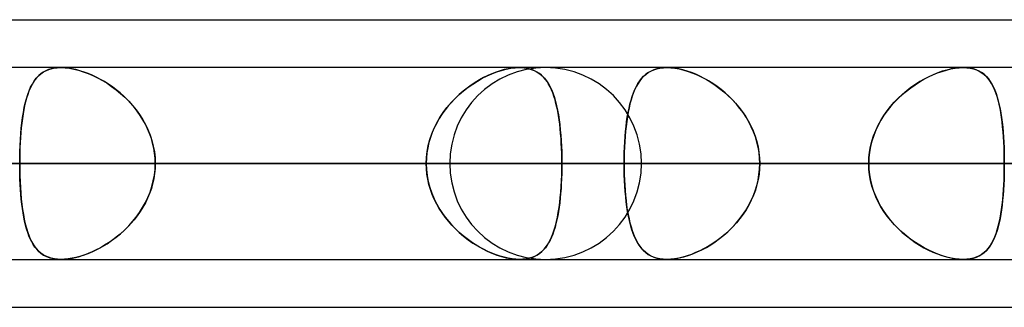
# Model space of a CAD drawing. Header units: millimetres. Extents: x -270 to 270, y -100 to 120.
# Tile 63 of 73: x 117 to 128, y 47 to 50. Entities that reach past the tile are written whole.
import ezdxf

# ---------------------------------------------------------------- set-up
doc = ezdxf.new("R2010")
doc.units = ezdxf.units.MM
doc.layers.add('MAIN-1', color=7, linetype='Continuous')
doc.layers.add('MAIN-2', color=7, linetype='Continuous')

msp = doc.modelspace()

# ---------------------------------------------------------------- linework, layer by layer
at = {"layer": 'MAIN-1'}
for p, q in [((72.595, 50), (139.276, 50)), ((138.423, 49.496), (-138.423, 49.496)), ((122.647, 49.496), (122.647, 49.496)), ((122.647, 49.496), (122.648, 49.496)), ((122.648, 49.496), (122.648, 49.496)), ((122.648, 49.496), (122.649, 49.496)), ((122.649, 49.496), (122.649, 49.496)), ((122.649, 49.496), (122.649, 49.496)), ((138.963, 48.489), (-138.963, 48.489)), ((-138.299, 47.481), (138.299, 47.481)), ((73.035, 46.978), (138.497, 46.978))]:
    msp.add_line(p, q, dxfattribs=at)
at = {"layer": 'MAIN-2'}
for p, q in [((117.669, 49.467), (117.703, 49.48)), ((117.718, 49.484), (117.688, 49.475)), ((117.703, 49.48), (117.74, 49.489)), ((117.751, 49.491), (117.718, 49.484)), ((117.74, 49.489), (117.779, 49.494)), ((117.785, 49.495), (117.751, 49.491)), ((117.779, 49.494), (117.821, 49.496)), ((117.821, 49.496), (117.785, 49.495)), ((117.821, 49.496), (117.864, 49.495)), ((117.858, 49.495), (117.821, 49.496)), ((117.897, 49.491), (117.858, 49.495)), ((117.864, 49.495), (117.91, 49.489)), ((117.937, 49.485), (117.897, 49.491)), ((117.91, 49.489), (117.957, 49.48)), ((117.978, 49.476), (117.937, 49.485)), ((117.957, 49.48), (118.006, 49.468)), ((122.452, 49.467), (122.501, 49.48)), ((122.522, 49.484), (122.48, 49.475)), ((122.501, 49.48), (122.55, 49.489)), ((122.563, 49.491), (122.522, 49.484)), ((122.55, 49.489), (122.596, 49.494)), ((122.602, 49.495), (122.563, 49.491)), ((122.596, 49.494), (122.64, 49.496)), ((122.64, 49.496), (122.602, 49.495)), ((122.675, 49.495), (122.64, 49.496)), ((122.64, 49.496), (122.641, 49.496)), ((122.641, 49.496), (122.642, 49.496)), ((122.642, 49.496), (122.643, 49.496)), ((122.643, 49.496), (122.645, 49.496)), ((122.645, 49.496), (122.646, 49.496)), ((122.646, 49.496), (122.647, 49.496)), ((122.649, 49.496), (122.69, 49.494)), ((122.709, 49.491), (122.675, 49.495)), ((122.69, 49.494), (122.728, 49.488)), ((122.741, 49.485), (122.709, 49.491)), ((122.728, 49.488), (122.763, 49.478)), ((122.771, 49.476), (122.741, 49.485)), ((124.051, 49.472), (124.083, 49.483)), ((124.084, 49.483), (124.052, 49.473)), ((124.083, 49.483), (124.117, 49.49)), ((124.118, 49.49), (124.084, 49.483)), ((124.117, 49.49), (124.153, 49.495)), ((124.153, 49.495), (124.118, 49.49)), ((124.153, 49.495), (124.191, 49.496)), ((124.191, 49.496), (124.153, 49.495)), ((124.191, 49.496), (124.232, 49.495)), ((124.23, 49.495), (124.191, 49.496)), ((124.271, 49.49), (124.23, 49.495)), ((124.232, 49.495), (124.275, 49.49)), ((124.314, 49.483), (124.271, 49.49)), ((124.275, 49.49), (124.32, 49.482)), ((124.358, 49.473), (124.314, 49.483)), ((124.32, 49.482), (124.367, 49.47)), ((127.13, 49.471), (127.176, 49.482)), ((127.177, 49.482), (127.132, 49.471)), ((127.176, 49.482), (127.221, 49.49)), ((127.222, 49.49), (127.177, 49.482)), ((127.221, 49.49), (127.264, 49.495)), ((127.264, 49.495), (127.222, 49.49)), ((127.305, 49.496), (127.264, 49.495)), ((127.264, 49.495), (127.305, 49.496)), ((127.342, 49.495), (127.305, 49.496)), ((127.305, 49.496), (127.343, 49.495)), ((127.378, 49.49), (127.342, 49.495)), ((127.343, 49.495), (127.379, 49.49)), ((127.412, 49.483), (127.378, 49.49)), ((127.379, 49.49), (127.413, 49.483)), ((127.443, 49.473), (127.412, 49.483)), ((127.413, 49.483), (127.445, 49.472)), ((117.538, 49.355), (117.56, 49.384)), ((117.566, 49.391), (117.547, 49.367)), ((117.56, 49.384), (117.583, 49.409)), ((117.587, 49.412), (117.566, 49.391)), ((117.583, 49.409), (117.609, 49.431)), ((117.609, 49.431), (117.587, 49.412)), ((117.609, 49.431), (117.638, 49.451)), ((117.633, 49.448), (117.609, 49.431)), ((117.66, 49.463), (117.633, 49.448)), ((117.638, 49.451), (117.669, 49.467)), ((117.688, 49.475), (117.66, 49.463)), ((118.02, 49.464), (117.978, 49.476)), ((118.006, 49.468), (118.055, 49.453)), ((118.063, 49.45), (118.02, 49.464)), ((118.055, 49.453), (118.105, 49.434)), ((118.106, 49.434), (118.063, 49.45)), ((118.105, 49.434), (118.155, 49.413)), ((118.149, 49.416), (118.106, 49.434)), ((118.191, 49.396), (118.149, 49.416)), ((118.155, 49.413), (118.205, 49.389)), ((118.234, 49.373), (118.191, 49.396)), ((118.205, 49.389), (118.255, 49.361)), ((122.199, 49.355), (122.249, 49.384)), ((122.263, 49.391), (122.219, 49.367)), ((122.249, 49.384), (122.3, 49.409)), ((122.306, 49.412), (122.263, 49.391)), ((122.3, 49.409), (122.351, 49.431)), ((122.35, 49.431), (122.306, 49.412)), ((122.394, 49.448), (122.35, 49.431)), ((122.351, 49.431), (122.401, 49.451)), ((122.437, 49.463), (122.394, 49.448)), ((122.401, 49.451), (122.452, 49.467)), ((122.48, 49.475), (122.437, 49.463)), ((122.763, 49.478), (122.796, 49.466)), ((122.799, 49.464), (122.771, 49.476)), ((122.796, 49.466), (122.826, 49.45)), ((122.826, 49.45), (122.799, 49.464)), ((122.85, 49.434), (122.826, 49.45)), ((122.826, 49.45), (122.854, 49.431)), ((122.872, 49.416), (122.85, 49.434)), ((122.854, 49.431), (122.88, 49.409)), ((122.893, 49.396), (122.872, 49.416)), ((122.88, 49.409), (122.903, 49.384)), ((122.913, 49.373), (122.893, 49.396)), ((122.903, 49.384), (122.925, 49.357)), ((123.904, 49.356), (123.924, 49.382)), ((123.926, 49.384), (123.906, 49.358)), ((123.924, 49.382), (123.945, 49.405)), ((123.947, 49.406), (123.926, 49.384)), ((123.945, 49.405), (123.969, 49.425)), ((123.97, 49.427), (123.947, 49.406)), ((123.969, 49.425), (123.994, 49.444)), ((123.996, 49.445), (123.97, 49.427)), ((123.994, 49.444), (124.021, 49.459)), ((124.023, 49.46), (123.996, 49.445)), ((124.021, 49.459), (124.051, 49.472)), ((124.052, 49.473), (124.023, 49.46)), ((124.402, 49.46), (124.358, 49.473)), ((124.367, 49.47), (124.414, 49.456)), ((124.447, 49.444), (124.402, 49.46)), ((124.414, 49.456), (124.461, 49.439)), ((124.493, 49.426), (124.447, 49.444)), ((124.461, 49.439), (124.509, 49.419)), ((124.538, 49.405), (124.493, 49.426)), ((124.509, 49.419), (124.557, 49.396)), ((124.583, 49.382), (124.538, 49.405)), ((124.557, 49.396), (124.605, 49.37)), ((124.628, 49.357), (124.583, 49.382)), ((126.896, 49.376), (126.849, 49.349)), ((126.892, 49.374), (126.94, 49.398)), ((126.944, 49.4), (126.896, 49.376)), ((126.94, 49.398), (126.987, 49.42)), ((126.991, 49.422), (126.944, 49.4)), ((126.987, 49.42), (127.035, 49.44)), ((127.038, 49.441), (126.991, 49.422)), ((127.035, 49.44), (127.083, 49.457)), ((127.085, 49.458), (127.038, 49.441)), ((127.083, 49.457), (127.13, 49.471)), ((127.132, 49.471), (127.085, 49.458)), ((127.472, 49.46), (127.443, 49.473)), ((127.445, 49.472), (127.474, 49.459)), ((127.499, 49.444), (127.472, 49.46)), ((127.474, 49.459), (127.501, 49.443)), ((127.524, 49.426), (127.499, 49.444)), ((127.501, 49.443), (127.526, 49.424)), ((127.546, 49.405), (127.524, 49.426)), ((127.526, 49.424), (127.549, 49.402)), ((127.567, 49.382), (127.546, 49.405)), ((127.549, 49.402), (127.57, 49.378)), ((127.586, 49.357), (127.567, 49.382)), ((127.57, 49.378), (127.589, 49.352)), ((117.497, 49.282), (117.483, 49.249)), ((117.485, 49.253), (117.501, 49.29)), ((117.512, 49.312), (117.497, 49.282)), ((117.501, 49.29), (117.519, 49.324)), ((117.529, 49.341), (117.512, 49.312)), ((117.519, 49.324), (117.538, 49.355)), ((117.547, 49.367), (117.529, 49.341)), ((118.276, 49.349), (118.234, 49.373)), ((118.255, 49.361), (118.304, 49.332)), ((118.318, 49.322), (118.276, 49.349)), ((118.304, 49.332), (118.352, 49.299)), ((118.36, 49.294), (118.318, 49.322)), ((118.352, 49.299), (118.4, 49.264)), ((118.401, 49.263), (118.36, 49.294)), ((122.09, 49.282), (122.048, 49.249)), ((122.052, 49.253), (122.1, 49.29)), ((122.132, 49.312), (122.09, 49.282)), ((122.1, 49.29), (122.149, 49.324)), ((122.175, 49.341), (122.132, 49.312)), ((122.149, 49.324), (122.199, 49.355)), ((122.219, 49.367), (122.175, 49.341)), ((122.931, 49.349), (122.913, 49.373)), ((122.925, 49.357), (122.945, 49.327)), ((122.947, 49.322), (122.931, 49.349)), ((122.945, 49.327), (122.962, 49.294)), ((122.963, 49.294), (122.947, 49.322)), ((122.962, 49.294), (122.979, 49.259)), ((122.977, 49.263), (122.963, 49.294)), ((123.853, 49.266), (123.869, 49.299)), ((123.87, 49.301), (123.854, 49.269)), ((123.869, 49.299), (123.886, 49.329)), ((123.887, 49.331), (123.87, 49.301)), ((123.886, 49.329), (123.904, 49.356)), ((123.906, 49.358), (123.887, 49.331)), ((124.605, 49.37), (124.652, 49.342)), ((124.673, 49.329), (124.628, 49.357)), ((124.652, 49.342), (124.699, 49.311)), ((124.717, 49.299), (124.673, 49.329)), ((124.699, 49.311), (124.744, 49.278)), ((124.76, 49.266), (124.717, 49.299)), ((124.744, 49.278), (124.788, 49.243)), ((126.708, 49.25), (126.753, 49.285)), ((126.756, 49.287), (126.711, 49.253)), ((126.753, 49.285), (126.799, 49.317)), ((126.802, 49.319), (126.756, 49.287)), ((126.799, 49.317), (126.846, 49.347)), ((126.849, 49.349), (126.802, 49.319)), ((126.846, 49.347), (126.892, 49.374)), ((127.604, 49.329), (127.586, 49.357)), ((127.589, 49.352), (127.607, 49.323)), ((127.62, 49.299), (127.604, 49.329)), ((127.607, 49.323), (127.623, 49.292)), ((127.635, 49.266), (127.62, 49.299)), ((127.623, 49.292), (127.638, 49.259)), ((117.445, 49.124), (117.457, 49.17)), ((117.459, 49.177), (117.448, 49.138)), ((117.457, 49.17), (117.47, 49.213)), ((117.471, 49.214), (117.459, 49.177)), ((117.47, 49.213), (117.485, 49.253)), ((117.483, 49.249), (117.471, 49.214)), ((118.4, 49.264), (118.445, 49.226)), ((118.441, 49.23), (118.401, 49.263)), ((118.48, 49.196), (118.441, 49.23)), ((118.445, 49.226), (118.49, 49.187)), ((118.518, 49.159), (118.48, 49.196)), ((118.49, 49.187), (118.532, 49.144)), ((121.917, 49.124), (121.96, 49.17)), ((121.968, 49.177), (121.93, 49.138)), ((121.96, 49.17), (122.006, 49.213)), ((122.007, 49.214), (121.968, 49.177)), ((122.006, 49.213), (122.052, 49.253)), ((122.048, 49.249), (122.007, 49.214)), ((122.99, 49.23), (122.977, 49.263)), ((122.979, 49.259), (122.994, 49.222)), ((123.003, 49.196), (122.99, 49.23)), ((122.994, 49.222), (123.007, 49.182)), ((123.014, 49.159), (123.003, 49.196)), ((123.007, 49.182), (123.019, 49.14)), ((123.813, 49.155), (123.825, 49.194)), ((123.826, 49.197), (123.814, 49.157)), ((123.825, 49.194), (123.838, 49.231)), ((123.839, 49.234), (123.826, 49.197)), ((123.838, 49.231), (123.853, 49.266)), ((123.854, 49.269), (123.839, 49.234)), ((124.802, 49.231), (124.76, 49.266)), ((124.788, 49.243), (124.831, 49.205)), ((124.844, 49.194), (124.802, 49.231)), ((124.831, 49.205), (124.872, 49.166)), ((124.883, 49.154), (124.844, 49.194)), ((126.58, 49.132), (126.621, 49.174)), ((126.624, 49.176), (126.582, 49.134)), ((126.621, 49.174), (126.664, 49.213)), ((126.667, 49.215), (126.624, 49.176)), ((126.664, 49.213), (126.708, 49.25)), ((126.711, 49.253), (126.667, 49.215)), ((127.649, 49.231), (127.635, 49.266)), ((127.638, 49.259), (127.651, 49.224)), ((127.661, 49.194), (127.649, 49.231)), ((127.651, 49.224), (127.663, 49.187)), ((127.672, 49.154), (127.661, 49.194)), ((127.663, 49.187), (127.674, 49.147)), ((117.425, 49.025), (117.434, 49.076)), ((117.438, 49.097), (117.43, 49.054)), ((117.434, 49.076), (117.445, 49.124)), ((117.448, 49.138), (117.438, 49.097)), ((118.554, 49.12), (118.518, 49.159)), ((118.532, 49.144), (118.572, 49.1)), ((118.589, 49.08), (118.554, 49.12)), ((118.572, 49.1), (118.61, 49.053)), ((118.622, 49.037), (118.589, 49.08)), ((121.838, 49.025), (121.876, 49.076)), ((121.893, 49.097), (121.859, 49.054)), ((121.876, 49.076), (121.917, 49.124)), ((121.93, 49.138), (121.893, 49.097)), ((123.024, 49.12), (123.014, 49.159)), ((123.019, 49.14), (123.03, 49.095)), ((123.034, 49.08), (123.024, 49.12)), ((123.03, 49.095), (123.04, 49.049)), ((123.042, 49.037), (123.034, 49.08)), ((123.792, 49.072), (123.783, 49.027)), ((123.783, 49.024), (123.792, 49.07)), ((123.802, 49.116), (123.792, 49.072)), ((123.792, 49.07), (123.802, 49.114)), ((123.814, 49.157), (123.802, 49.116)), ((123.802, 49.114), (123.813, 49.155)), ((124.872, 49.166), (124.911, 49.124)), ((124.921, 49.112), (124.883, 49.154)), ((124.911, 49.124), (124.948, 49.08)), ((124.958, 49.068), (124.921, 49.112)), ((124.948, 49.08), (124.983, 49.034)), ((124.991, 49.023), (124.958, 49.068)), ((126.504, 49.041), (126.541, 49.087)), ((126.543, 49.09), (126.506, 49.043)), ((126.541, 49.087), (126.58, 49.132)), ((126.582, 49.134), (126.543, 49.09)), ((127.683, 49.112), (127.672, 49.154)), ((127.674, 49.147), (127.684, 49.106)), ((127.692, 49.068), (127.683, 49.112)), ((127.684, 49.106), (127.693, 49.063)), ((127.7, 49.023), (127.692, 49.068)), ((117.409, 48.917), (117.416, 48.972)), ((117.415, 48.963), (117.409, 48.914)), ((117.422, 49.009), (117.415, 48.963)), ((117.416, 48.972), (117.425, 49.025)), ((117.43, 49.054), (117.422, 49.009)), ((118.61, 49.053), (118.646, 49.004)), ((118.653, 48.994), (118.622, 49.037)), ((118.646, 49.004), (118.678, 48.953)), ((118.681, 48.948), (118.653, 48.994)), ((121.797, 48.963), (121.77, 48.914)), ((121.771, 48.917), (121.803, 48.972)), ((121.827, 49.009), (121.797, 48.963)), ((121.803, 48.972), (121.838, 49.025)), ((121.859, 49.054), (121.827, 49.009)), ((123.04, 49.049), (123.049, 49)), ((123.05, 48.994), (123.042, 49.037)), ((123.049, 49), (123.057, 48.949)), ((123.057, 48.948), (123.05, 48.994)), ((123.767, 48.928), (123.774, 48.977)), ((123.775, 48.979), (123.768, 48.93)), ((123.774, 48.977), (123.783, 49.024)), ((123.783, 49.027), (123.775, 48.979)), ((124.983, 49.034), (125.016, 48.986)), ((125.023, 48.975), (124.991, 49.023)), ((125.016, 48.986), (125.046, 48.936)), ((125.052, 48.926), (125.023, 48.975)), ((126.439, 48.942), (126.47, 48.992)), ((126.472, 48.995), (126.44, 48.944)), ((126.47, 48.992), (126.504, 49.041)), ((126.506, 49.043), (126.472, 48.995)), ((127.693, 49.063), (127.701, 49.017)), ((127.707, 48.975), (127.7, 49.023)), ((127.701, 49.017), (127.708, 48.971)), ((127.714, 48.926), (127.707, 48.975)), ((127.708, 48.971), (127.714, 48.922)), ((117.398, 48.8), (117.403, 48.859)), ((117.403, 48.865), (117.399, 48.814)), ((117.403, 48.859), (117.409, 48.917)), ((117.409, 48.914), (117.403, 48.865)), ((118.678, 48.953), (118.708, 48.9)), ((118.707, 48.901), (118.681, 48.948)), ((118.731, 48.853), (118.707, 48.901)), ((118.708, 48.9), (118.734, 48.845)), ((121.718, 48.8), (121.743, 48.859)), ((121.745, 48.865), (121.723, 48.814)), ((121.743, 48.859), (121.771, 48.917)), ((121.77, 48.914), (121.745, 48.865)), ((123.057, 48.949), (123.064, 48.897)), ((123.063, 48.901), (123.057, 48.948)), ((123.068, 48.853), (123.063, 48.901)), ((123.064, 48.897), (123.069, 48.842)), ((123.755, 48.825), (123.761, 48.877)), ((123.761, 48.879), (123.756, 48.827)), ((123.768, 48.93), (123.761, 48.879)), ((123.761, 48.877), (123.767, 48.928)), ((125.046, 48.936), (125.073, 48.884)), ((125.077, 48.875), (125.052, 48.926)), ((125.073, 48.884), (125.097, 48.831)), ((125.1, 48.822), (125.077, 48.875)), ((126.385, 48.836), (126.41, 48.89)), ((126.411, 48.892), (126.386, 48.838)), ((126.41, 48.89), (126.439, 48.942)), ((126.44, 48.944), (126.411, 48.892)), ((127.719, 48.875), (127.714, 48.926)), ((127.714, 48.922), (127.72, 48.872)), ((127.724, 48.823), (127.719, 48.875)), ((127.72, 48.872), (127.724, 48.82)), ((117.395, 48.762), (117.392, 48.708)), ((117.393, 48.74), (117.398, 48.8)), ((117.399, 48.814), (117.395, 48.762)), ((118.752, 48.803), (118.731, 48.853)), ((118.734, 48.845), (118.757, 48.788)), ((118.77, 48.753), (118.752, 48.803)), ((118.757, 48.788), (118.776, 48.73)), ((121.704, 48.762), (121.689, 48.708)), ((121.698, 48.74), (121.718, 48.8)), ((121.723, 48.814), (121.704, 48.762)), ((123.073, 48.803), (123.068, 48.853)), ((123.069, 48.842), (123.074, 48.786)), ((123.077, 48.753), (123.073, 48.803)), ((123.074, 48.786), (123.078, 48.728)), ((123.751, 48.773), (123.747, 48.717)), ((123.747, 48.716), (123.751, 48.771)), ((123.756, 48.827), (123.751, 48.773)), ((123.751, 48.771), (123.755, 48.825)), ((125.097, 48.831), (125.118, 48.776)), ((125.12, 48.769), (125.1, 48.822)), ((125.118, 48.776), (125.135, 48.721)), ((125.137, 48.714), (125.12, 48.769)), ((126.364, 48.782), (126.345, 48.725)), ((126.345, 48.723), (126.363, 48.78)), ((126.363, 48.78), (126.385, 48.836)), ((126.386, 48.838), (126.364, 48.782)), ((127.728, 48.769), (127.724, 48.823)), ((127.724, 48.82), (127.728, 48.767)), ((127.731, 48.714), (127.728, 48.769)), ((127.728, 48.767), (127.732, 48.713)), ((117.389, 48.655), (117.387, 48.6)), ((117.388, 48.616), (117.39, 48.678)), ((117.392, 48.708), (117.389, 48.655)), ((117.39, 48.678), (117.393, 48.74)), ((118.784, 48.701), (118.77, 48.753)), ((118.776, 48.73), (118.791, 48.671)), ((118.796, 48.649), (118.784, 48.701)), ((118.791, 48.671), (118.802, 48.611)), ((121.677, 48.655), (121.668, 48.6)), ((121.67, 48.616), (121.682, 48.678)), ((121.689, 48.708), (121.677, 48.655)), ((121.682, 48.678), (121.698, 48.74)), ((123.08, 48.701), (123.077, 48.753)), ((123.078, 48.728), (123.082, 48.67)), ((123.082, 48.649), (123.08, 48.701)), ((123.082, 48.67), (123.084, 48.61)), ((123.744, 48.661), (123.742, 48.605)), ((123.742, 48.603), (123.744, 48.66)), ((123.747, 48.717), (123.744, 48.661)), ((123.744, 48.66), (123.747, 48.716)), ((125.135, 48.721), (125.148, 48.663)), ((125.149, 48.659), (125.137, 48.714)), ((125.148, 48.663), (125.158, 48.606)), ((125.159, 48.603), (125.149, 48.659)), ((126.331, 48.667), (126.32, 48.609)), ((126.32, 48.607), (126.33, 48.666)), ((126.33, 48.666), (126.345, 48.723)), ((126.345, 48.725), (126.331, 48.667)), ((127.734, 48.659), (127.731, 48.714)), ((127.732, 48.713), (127.734, 48.658)), ((127.736, 48.603), (127.734, 48.659)), ((127.734, 48.658), (127.736, 48.602)), ((117.387, 48.6), (117.386, 48.545)), ((117.386, 48.489), (117.387, 48.552)), ((117.387, 48.552), (117.388, 48.616)), ((118.804, 48.596), (118.796, 48.649)), ((118.802, 48.611), (118.809, 48.55)), ((118.809, 48.543), (118.804, 48.596)), ((118.809, 48.55), (118.811, 48.489)), ((121.661, 48.489), (121.663, 48.552)), ((121.668, 48.6), (121.662, 48.545)), ((121.663, 48.552), (121.67, 48.616)), ((123.084, 48.596), (123.082, 48.649)), ((123.084, 48.61), (123.085, 48.549)), ((123.085, 48.543), (123.084, 48.596)), ((123.085, 48.549), (123.086, 48.489)), ((123.741, 48.547), (123.74, 48.489)), ((123.742, 48.605), (123.741, 48.547)), ((123.741, 48.546), (123.742, 48.603)), ((125.158, 48.606), (125.164, 48.547)), ((125.164, 48.546), (125.159, 48.603)), ((125.164, 48.547), (125.166, 48.489)), ((126.314, 48.549), (126.312, 48.489)), ((126.312, 48.489), (126.314, 48.548)), ((126.32, 48.609), (126.314, 48.549)), ((126.314, 48.548), (126.32, 48.607)), ((127.737, 48.546), (127.736, 48.603)), ((127.736, 48.602), (127.737, 48.545)), ((-138.963, 48.489), (138.963, 48.489)), ((137.431, 48.489), (-137.431, 48.489)), ((-137.431, 48.489), (137.431, 48.489)), ((-127.737, 48.489), (127.737, 48.489)), ((127.737, 48.489), (-127.737, 48.489)), ((126.312, 48.489), (-126.312, 48.489)), ((-126.312, 48.489), (126.312, 48.489)), ((121.907, 48.489), (90.37, 48.489)), ((90.37, 48.489), (121.907, 48.489)), ((91.797, 48.489), (123.922, 48.489)), ((123.922, 48.489), (91.797, 48.489)), ((137.625, 48.489), (101.496, 48.489)), ((101.496, 48.489), (137.625, 48.489)), ((102.922, 48.489), (139.639, 48.489)), ((139.639, 48.489), (102.922, 48.489)), ((121.661, 48.489), (111.97, 48.489)), ((111.97, 48.489), (121.661, 48.489)), ((153.341, 48.489), (112.619, 48.489)), ((112.619, 48.489), (153.341, 48.489)), ((114.045, 48.489), (155.357, 48.489)), ((155.357, 48.489), (114.045, 48.489)), ((114.045, 48.489), (123.74, 48.489)), ((123.74, 48.489), (114.045, 48.489)), ((126.312, 48.489), (116.617, 48.489)), ((116.617, 48.489), (126.312, 48.489)), ((117.386, 48.545), (117.386, 48.489)), ((121.661, 48.489), (117.386, 48.489)), ((117.386, 48.489), (121.661, 48.489)), ((117.386, 48.433), (117.386, 48.489)), ((117.386, 48.489), (117.387, 48.425)), ((118.811, 48.489), (118.809, 48.543)), ((118.811, 48.489), (118.809, 48.435)), ((118.809, 48.427), (118.811, 48.489)), ((118.811, 48.489), (123.086, 48.489)), ((123.086, 48.489), (118.811, 48.489)), ((118.811, 48.489), (128.501, 48.489)), ((128.501, 48.489), (118.811, 48.489)), ((121.662, 48.545), (121.661, 48.489)), ((121.661, 48.489), (121.663, 48.425)), ((121.662, 48.433), (121.661, 48.489)), ((123.086, 48.489), (123.085, 48.543)), ((123.085, 48.427), (123.086, 48.489)), ((123.086, 48.489), (123.085, 48.435)), ((132.776, 48.489), (123.086, 48.489)), ((123.086, 48.489), (132.776, 48.489)), ((123.74, 48.489), (123.741, 48.546)), ((169.059, 48.489), (123.74, 48.489)), ((123.74, 48.489), (169.059, 48.489)), ((123.741, 48.428), (123.74, 48.489)), ((123.74, 48.489), (123.741, 48.431)), ((125.166, 48.489), (125.164, 48.546)), ((125.166, 48.489), (125.164, 48.432)), ((125.164, 48.43), (125.166, 48.489)), ((125.166, 48.489), (171.073, 48.489)), ((171.073, 48.489), (125.166, 48.489)), ((125.166, 48.489), (134.861, 48.489)), ((134.861, 48.489), (125.166, 48.489)), ((126.312, 48.489), (126.314, 48.429)), ((126.314, 48.429), (126.312, 48.489)), ((127.737, 48.489), (127.737, 48.546)), ((127.737, 48.545), (127.737, 48.489)), ((127.737, 48.432), (127.737, 48.489)), ((127.737, 48.489), (127.737, 48.432)), ((117.387, 48.378), (117.386, 48.433)), ((117.387, 48.425), (117.388, 48.362)), ((117.389, 48.323), (117.387, 48.378)), ((117.388, 48.362), (117.39, 48.299)), ((118.791, 48.306), (118.802, 48.367)), ((118.804, 48.382), (118.796, 48.329)), ((118.802, 48.367), (118.809, 48.427)), ((118.809, 48.435), (118.804, 48.382)), ((121.668, 48.378), (121.662, 48.433)), ((121.663, 48.425), (121.67, 48.362)), ((121.677, 48.323), (121.668, 48.378)), ((121.67, 48.362), (121.682, 48.299)), ((123.081, 48.306), (123.084, 48.367)), ((123.084, 48.382), (123.082, 48.329)), ((123.085, 48.435), (123.084, 48.382)), ((123.084, 48.367), (123.085, 48.427)), ((123.741, 48.431), (123.742, 48.374)), ((123.742, 48.369), (123.741, 48.428)), ((123.742, 48.374), (123.744, 48.318)), ((123.744, 48.31), (123.742, 48.369)), ((125.148, 48.314), (125.158, 48.372)), ((125.159, 48.375), (125.149, 48.319)), ((125.158, 48.372), (125.164, 48.43)), ((125.164, 48.432), (125.159, 48.375)), ((126.314, 48.429), (126.32, 48.37)), ((126.32, 48.369), (126.314, 48.429)), ((126.32, 48.37), (126.33, 48.312)), ((126.331, 48.31), (126.32, 48.369)), ((127.734, 48.32), (127.736, 48.376)), ((127.736, 48.375), (127.734, 48.319)), ((127.736, 48.376), (127.737, 48.432)), ((127.737, 48.432), (127.736, 48.375)), ((117.392, 48.269), (117.389, 48.323)), ((117.39, 48.299), (117.393, 48.238)), ((117.395, 48.216), (117.392, 48.269)), ((117.393, 48.238), (117.398, 48.177)), ((118.757, 48.189), (118.776, 48.247)), ((118.784, 48.276), (118.77, 48.225)), ((118.776, 48.247), (118.791, 48.306)), ((118.796, 48.329), (118.784, 48.276)), ((121.689, 48.269), (121.677, 48.323)), ((121.682, 48.299), (121.698, 48.238)), ((121.704, 48.216), (121.689, 48.269)), ((121.698, 48.238), (121.718, 48.177)), ((123.074, 48.189), (123.078, 48.247)), ((123.08, 48.276), (123.077, 48.225)), ((123.078, 48.247), (123.081, 48.306)), ((123.082, 48.329), (123.08, 48.276)), ((123.744, 48.318), (123.747, 48.262)), ((123.748, 48.252), (123.744, 48.31)), ((123.747, 48.262), (123.751, 48.207)), ((123.752, 48.195), (123.748, 48.252)), ((125.118, 48.201), (125.135, 48.257)), ((125.137, 48.263), (125.12, 48.209)), ((125.135, 48.257), (125.148, 48.314)), ((125.149, 48.319), (125.137, 48.263)), ((126.33, 48.312), (126.345, 48.254)), ((126.345, 48.252), (126.331, 48.31)), ((126.345, 48.254), (126.363, 48.197)), ((126.364, 48.195), (126.345, 48.252)), ((127.728, 48.211), (127.732, 48.265)), ((127.731, 48.263), (127.728, 48.209)), ((127.734, 48.319), (127.731, 48.263)), ((127.732, 48.265), (127.734, 48.32)), ((117.399, 48.164), (117.395, 48.216)), ((117.398, 48.177), (117.403, 48.118)), ((117.403, 48.113), (117.399, 48.164)), ((118.752, 48.174), (118.731, 48.124)), ((118.734, 48.132), (118.757, 48.189)), ((118.77, 48.225), (118.752, 48.174)), ((121.723, 48.164), (121.704, 48.216)), ((121.718, 48.177), (121.743, 48.118)), ((121.745, 48.113), (121.723, 48.164)), ((123.073, 48.174), (123.068, 48.124)), ((123.069, 48.132), (123.074, 48.189)), ((123.077, 48.225), (123.073, 48.174)), ((123.751, 48.207), (123.755, 48.153)), ((123.757, 48.14), (123.752, 48.195)), ((123.755, 48.153), (123.761, 48.1)), ((123.763, 48.085), (123.757, 48.14)), ((125.073, 48.093), (125.097, 48.146)), ((125.1, 48.155), (125.077, 48.103)), ((125.097, 48.146), (125.118, 48.201)), ((125.12, 48.209), (125.1, 48.155)), ((126.363, 48.197), (126.385, 48.142)), ((126.386, 48.14), (126.364, 48.195)), ((126.385, 48.142), (126.41, 48.088)), ((126.411, 48.085), (126.386, 48.14)), ((127.724, 48.155), (127.719, 48.103)), ((127.72, 48.106), (127.724, 48.158)), ((127.724, 48.158), (127.728, 48.211)), ((127.728, 48.209), (127.724, 48.155)), ((117.403, 48.118), (117.409, 48.061)), ((117.409, 48.063), (117.403, 48.113)), ((117.415, 48.015), (117.409, 48.063)), ((117.409, 48.061), (117.416, 48.006)), ((118.681, 48.029), (118.653, 47.984)), ((118.678, 48.025), (118.708, 48.078)), ((118.707, 48.076), (118.681, 48.029)), ((118.731, 48.124), (118.707, 48.076)), ((118.708, 48.078), (118.734, 48.132)), ((121.743, 48.118), (121.771, 48.061)), ((121.77, 48.063), (121.745, 48.113)), ((121.797, 48.015), (121.77, 48.063)), ((121.771, 48.061), (121.803, 48.006)), ((123.057, 48.029), (123.05, 47.984)), ((123.056, 48.025), (123.063, 48.078)), ((123.063, 48.076), (123.057, 48.029)), ((123.063, 48.078), (123.069, 48.132)), ((123.068, 48.124), (123.063, 48.076)), ((123.761, 48.1), (123.767, 48.05)), ((123.77, 48.033), (123.763, 48.085)), ((123.767, 48.05), (123.774, 48)), ((123.777, 47.983), (123.77, 48.033)), ((125.016, 47.992), (125.046, 48.042)), ((125.052, 48.052), (125.023, 48.002)), ((125.046, 48.042), (125.073, 48.093)), ((125.077, 48.103), (125.052, 48.052)), ((126.41, 48.088), (126.439, 48.035)), ((126.44, 48.033), (126.411, 48.085)), ((126.439, 48.035), (126.47, 47.985)), ((126.472, 47.983), (126.44, 48.033)), ((127.714, 48.052), (127.707, 48.002)), ((127.708, 48.007), (127.714, 48.056)), ((127.714, 48.056), (127.72, 48.106)), ((127.719, 48.103), (127.714, 48.052)), ((117.422, 47.969), (117.415, 48.015)), ((117.416, 48.006), (117.425, 47.953)), ((117.43, 47.924), (117.422, 47.969)), ((117.425, 47.953), (117.434, 47.902)), ((118.622, 47.94), (118.589, 47.898)), ((118.61, 47.925), (118.646, 47.974)), ((118.653, 47.984), (118.622, 47.94)), ((118.646, 47.974), (118.678, 48.025)), ((121.827, 47.969), (121.797, 48.015)), ((121.803, 48.006), (121.838, 47.953)), ((121.859, 47.924), (121.827, 47.969)), ((121.838, 47.953), (121.876, 47.902)), ((123.042, 47.94), (123.034, 47.898)), ((123.039, 47.925), (123.048, 47.974)), ((123.05, 47.984), (123.042, 47.94)), ((123.048, 47.974), (123.056, 48.025)), ((123.774, 48), (123.783, 47.953)), ((123.786, 47.934), (123.777, 47.983)), ((123.783, 47.953), (123.792, 47.907)), ((123.796, 47.888), (123.786, 47.934)), ((124.948, 47.898), (124.983, 47.944)), ((124.991, 47.955), (124.958, 47.909)), ((124.983, 47.944), (125.016, 47.992)), ((125.023, 48.002), (124.991, 47.955)), ((126.47, 47.985), (126.504, 47.937)), ((126.506, 47.934), (126.472, 47.983)), ((126.504, 47.937), (126.541, 47.89)), ((126.543, 47.888), (126.506, 47.934)), ((127.7, 47.955), (127.692, 47.909)), ((127.693, 47.915), (127.701, 47.96)), ((127.707, 48.002), (127.7, 47.955)), ((127.701, 47.96), (127.708, 48.007)), ((117.438, 47.881), (117.43, 47.924)), ((117.434, 47.902), (117.445, 47.854)), ((117.448, 47.84), (117.438, 47.881)), ((117.445, 47.854), (117.457, 47.808)), ((117.459, 47.801), (117.448, 47.84)), ((118.49, 47.791), (118.532, 47.833)), ((118.554, 47.857), (118.518, 47.819)), ((118.532, 47.833), (118.572, 47.878)), ((118.589, 47.898), (118.554, 47.857)), ((118.572, 47.878), (118.61, 47.925)), ((121.893, 47.881), (121.859, 47.924)), ((121.876, 47.902), (121.917, 47.854)), ((121.93, 47.84), (121.893, 47.881)), ((121.917, 47.854), (121.96, 47.808)), ((121.968, 47.801), (121.93, 47.84)), ((123.006, 47.791), (123.018, 47.833)), ((123.024, 47.857), (123.014, 47.819)), ((123.018, 47.833), (123.029, 47.878)), ((123.034, 47.898), (123.024, 47.857)), ((123.029, 47.878), (123.039, 47.925)), ((123.792, 47.907), (123.802, 47.864)), ((123.807, 47.844), (123.796, 47.888)), ((123.802, 47.864), (123.813, 47.822)), ((123.819, 47.802), (123.807, 47.844)), ((123.813, 47.822), (123.825, 47.783)), ((124.883, 47.823), (124.844, 47.784)), ((124.872, 47.812), (124.911, 47.854)), ((124.921, 47.865), (124.883, 47.823)), ((124.911, 47.854), (124.948, 47.898)), ((124.958, 47.909), (124.921, 47.865)), ((126.541, 47.89), (126.58, 47.846)), ((126.582, 47.844), (126.543, 47.888)), ((126.58, 47.846), (126.621, 47.804)), ((126.624, 47.802), (126.582, 47.844)), ((127.672, 47.823), (127.661, 47.784)), ((127.663, 47.791), (127.674, 47.83)), ((127.683, 47.865), (127.672, 47.823)), ((127.674, 47.83), (127.684, 47.872)), ((127.692, 47.909), (127.683, 47.865)), ((127.684, 47.872), (127.693, 47.915)), ((117.457, 47.808), (117.47, 47.765)), ((117.471, 47.763), (117.459, 47.801)), ((117.47, 47.765), (117.485, 47.725)), ((117.483, 47.728), (117.471, 47.763)), ((117.497, 47.696), (117.483, 47.728)), ((117.485, 47.725), (117.501, 47.688)), ((118.4, 47.714), (118.445, 47.751)), ((118.441, 47.747), (118.401, 47.714)), ((118.48, 47.782), (118.441, 47.747)), ((118.445, 47.751), (118.49, 47.791)), ((118.518, 47.819), (118.48, 47.782)), ((121.96, 47.808), (122.006, 47.765)), ((122.007, 47.763), (121.968, 47.801)), ((122.006, 47.765), (122.052, 47.725)), ((122.048, 47.728), (122.007, 47.763)), ((122.09, 47.696), (122.048, 47.728)), ((122.052, 47.725), (122.1, 47.688)), ((122.977, 47.714), (122.992, 47.751)), ((122.99, 47.747), (122.977, 47.714)), ((123.003, 47.782), (122.99, 47.747)), ((122.992, 47.751), (123.006, 47.791)), ((123.014, 47.819), (123.003, 47.782)), ((123.833, 47.762), (123.819, 47.802)), ((123.825, 47.783), (123.838, 47.746)), ((123.847, 47.725), (123.833, 47.762)), ((123.838, 47.746), (123.853, 47.711)), ((123.863, 47.69), (123.847, 47.725)), ((124.744, 47.699), (124.788, 47.734)), ((124.802, 47.746), (124.76, 47.711)), ((124.788, 47.734), (124.831, 47.772)), ((124.844, 47.784), (124.802, 47.746)), ((124.831, 47.772), (124.872, 47.812)), ((126.621, 47.804), (126.664, 47.764)), ((126.667, 47.762), (126.624, 47.802)), ((126.664, 47.764), (126.708, 47.727)), ((126.711, 47.725), (126.667, 47.762)), ((126.708, 47.727), (126.753, 47.693)), ((126.756, 47.69), (126.711, 47.725)), ((127.649, 47.746), (127.635, 47.711)), ((127.638, 47.718), (127.651, 47.754)), ((127.661, 47.784), (127.649, 47.746)), ((127.651, 47.754), (127.663, 47.791)), ((117.512, 47.665), (117.497, 47.696)), ((117.501, 47.688), (117.519, 47.653)), ((117.529, 47.637), (117.512, 47.665)), ((117.519, 47.653), (117.538, 47.622)), ((117.547, 47.611), (117.529, 47.637)), ((117.538, 47.622), (117.56, 47.594)), ((118.205, 47.589), (118.255, 47.616)), ((118.276, 47.629), (118.234, 47.604)), ((118.255, 47.616), (118.304, 47.646)), ((118.318, 47.655), (118.276, 47.629)), ((118.304, 47.646), (118.352, 47.678)), ((118.36, 47.684), (118.318, 47.655)), ((118.352, 47.678), (118.4, 47.714)), ((118.401, 47.714), (118.36, 47.684)), ((122.132, 47.665), (122.09, 47.696)), ((122.1, 47.688), (122.149, 47.653)), ((122.175, 47.637), (122.132, 47.665)), ((122.149, 47.653), (122.199, 47.622)), ((122.219, 47.611), (122.175, 47.637)), ((122.199, 47.622), (122.249, 47.594)), ((122.9, 47.589), (122.922, 47.616)), ((122.931, 47.629), (122.913, 47.604)), ((122.922, 47.616), (122.942, 47.646)), ((122.947, 47.655), (122.931, 47.629)), ((122.942, 47.646), (122.96, 47.678)), ((122.963, 47.684), (122.947, 47.655)), ((122.96, 47.678), (122.977, 47.714)), ((122.977, 47.714), (122.963, 47.684)), ((123.853, 47.711), (123.869, 47.679)), ((123.88, 47.658), (123.863, 47.69)), ((123.869, 47.679), (123.886, 47.649)), ((123.899, 47.629), (123.88, 47.658)), ((123.886, 47.649), (123.904, 47.621)), ((123.919, 47.602), (123.899, 47.629)), ((123.904, 47.621), (123.924, 47.596)), ((124.628, 47.621), (124.583, 47.595)), ((124.605, 47.607), (124.652, 47.635)), ((124.672, 47.648), (124.628, 47.621)), ((124.652, 47.635), (124.699, 47.666)), ((124.717, 47.679), (124.672, 47.648)), ((124.699, 47.666), (124.744, 47.699)), ((124.76, 47.711), (124.717, 47.679)), ((126.753, 47.693), (126.799, 47.66)), ((126.802, 47.658), (126.756, 47.69)), ((126.799, 47.66), (126.846, 47.631)), ((126.849, 47.629), (126.802, 47.658)), ((126.846, 47.631), (126.892, 47.604)), ((126.896, 47.602), (126.849, 47.629)), ((127.586, 47.621), (127.567, 47.595)), ((127.57, 47.599), (127.589, 47.625)), ((127.604, 47.649), (127.586, 47.621)), ((127.589, 47.625), (127.607, 47.654)), ((127.62, 47.679), (127.604, 47.649)), ((127.607, 47.654), (127.623, 47.685)), ((127.635, 47.711), (127.62, 47.679)), ((127.623, 47.685), (127.638, 47.718)), ((117.566, 47.587), (117.547, 47.611)), ((117.56, 47.594), (117.583, 47.568)), ((117.587, 47.565), (117.566, 47.587)), ((117.583, 47.568), (117.609, 47.546)), ((117.609, 47.546), (117.587, 47.565)), ((117.633, 47.529), (117.609, 47.546)), ((117.609, 47.546), (117.638, 47.527)), ((117.66, 47.515), (117.633, 47.529)), ((117.638, 47.527), (117.669, 47.511)), ((117.688, 47.503), (117.66, 47.515)), ((118.02, 47.513), (117.978, 47.502)), ((118.006, 47.509), (118.055, 47.525)), ((118.063, 47.527), (118.02, 47.513)), ((118.055, 47.525), (118.105, 47.543)), ((118.106, 47.543), (118.063, 47.527)), ((118.105, 47.543), (118.155, 47.565)), ((118.149, 47.562), (118.106, 47.543)), ((118.191, 47.582), (118.149, 47.562)), ((118.155, 47.565), (118.205, 47.589)), ((118.234, 47.604), (118.191, 47.582)), ((122.263, 47.587), (122.219, 47.611)), ((122.249, 47.594), (122.3, 47.568)), ((122.306, 47.565), (122.263, 47.587)), ((122.3, 47.568), (122.351, 47.546)), ((122.35, 47.546), (122.306, 47.565)), ((122.394, 47.529), (122.35, 47.546)), ((122.351, 47.546), (122.401, 47.527)), ((122.437, 47.515), (122.394, 47.529)), ((122.401, 47.527), (122.452, 47.511)), ((122.48, 47.503), (122.437, 47.515)), ((122.799, 47.513), (122.771, 47.502)), ((122.79, 47.509), (122.821, 47.525)), ((122.826, 47.527), (122.799, 47.513)), ((122.821, 47.525), (122.85, 47.543)), ((122.85, 47.543), (122.826, 47.527)), ((122.85, 47.543), (122.876, 47.565)), ((122.872, 47.562), (122.85, 47.543)), ((122.893, 47.582), (122.872, 47.562)), ((122.876, 47.565), (122.9, 47.589)), ((122.913, 47.604), (122.893, 47.582)), ((123.941, 47.577), (123.919, 47.602)), ((123.924, 47.596), (123.945, 47.573)), ((123.964, 47.556), (123.941, 47.577)), ((123.945, 47.573), (123.969, 47.552)), ((123.99, 47.536), (123.964, 47.556)), ((123.969, 47.552), (123.994, 47.534)), ((124.018, 47.52), (123.99, 47.536)), ((123.994, 47.534), (124.021, 47.518)), ((124.048, 47.506), (124.018, 47.52)), ((124.021, 47.518), (124.051, 47.505)), ((124.402, 47.518), (124.357, 47.505)), ((124.367, 47.507), (124.414, 47.522)), ((124.447, 47.533), (124.402, 47.518)), ((124.414, 47.522), (124.461, 47.539)), ((124.492, 47.552), (124.447, 47.533)), ((124.461, 47.539), (124.509, 47.559)), ((124.538, 47.572), (124.492, 47.552)), ((124.509, 47.559), (124.557, 47.582)), ((124.583, 47.595), (124.538, 47.572)), ((124.557, 47.582), (124.605, 47.607)), ((126.892, 47.604), (126.94, 47.579)), ((126.944, 47.577), (126.896, 47.602)), ((126.94, 47.579), (126.987, 47.557)), ((126.991, 47.556), (126.944, 47.577)), ((126.987, 47.557), (127.035, 47.538)), ((127.038, 47.536), (126.991, 47.556)), ((127.035, 47.538), (127.083, 47.521)), ((127.085, 47.52), (127.038, 47.536)), ((127.083, 47.521), (127.13, 47.507)), ((127.132, 47.506), (127.085, 47.52)), ((127.472, 47.518), (127.443, 47.505)), ((127.445, 47.505), (127.474, 47.519)), ((127.499, 47.533), (127.472, 47.518)), ((127.474, 47.519), (127.501, 47.535)), ((127.524, 47.552), (127.499, 47.533)), ((127.501, 47.535), (127.526, 47.554)), ((127.546, 47.572), (127.524, 47.552)), ((127.526, 47.554), (127.549, 47.575)), ((127.567, 47.595), (127.546, 47.572)), ((127.549, 47.575), (127.57, 47.599)), ((117.669, 47.511), (117.703, 47.498)), ((117.718, 47.493), (117.688, 47.503)), ((117.703, 47.498), (117.74, 47.489)), ((117.751, 47.487), (117.718, 47.493)), ((117.74, 47.489), (117.779, 47.483)), ((117.785, 47.483), (117.751, 47.487)), ((117.779, 47.483), (117.821, 47.481)), ((117.821, 47.481), (117.785, 47.483)), ((117.821, 47.481), (117.864, 47.483)), ((117.858, 47.482), (117.821, 47.481)), ((117.897, 47.486), (117.858, 47.482)), ((117.864, 47.483), (117.91, 47.488)), ((117.937, 47.493), (117.897, 47.486)), ((117.91, 47.488), (117.957, 47.497)), ((117.978, 47.502), (117.937, 47.493)), ((117.957, 47.497), (118.006, 47.509)), ((122.452, 47.511), (122.501, 47.498)), ((122.522, 47.493), (122.48, 47.503)), ((122.501, 47.498), (122.55, 47.489)), ((122.563, 47.487), (122.522, 47.493)), ((122.55, 47.489), (122.596, 47.483)), ((122.602, 47.483), (122.563, 47.487)), ((122.596, 47.483), (122.64, 47.481)), ((122.64, 47.481), (122.602, 47.483)), ((122.64, 47.481), (122.681, 47.483)), ((122.675, 47.482), (122.64, 47.481)), ((122.709, 47.486), (122.675, 47.482)), ((122.681, 47.483), (122.72, 47.488)), ((122.741, 47.493), (122.709, 47.486)), ((122.72, 47.488), (122.756, 47.497)), ((122.771, 47.502), (122.741, 47.493)), ((122.756, 47.497), (122.79, 47.509)), ((124.08, 47.495), (124.048, 47.506)), ((124.051, 47.505), (124.083, 47.495)), ((124.115, 47.487), (124.08, 47.495)), ((124.083, 47.495), (124.117, 47.487)), ((124.152, 47.483), (124.115, 47.487)), ((124.117, 47.487), (124.153, 47.483)), ((124.191, 47.481), (124.152, 47.483)), ((124.153, 47.483), (124.191, 47.481)), ((124.23, 47.483), (124.191, 47.481)), ((124.191, 47.481), (124.232, 47.483)), ((124.271, 47.487), (124.23, 47.483)), ((124.232, 47.483), (124.275, 47.488)), ((124.314, 47.494), (124.271, 47.487)), ((124.275, 47.488), (124.32, 47.496)), ((124.357, 47.505), (124.314, 47.494)), ((124.32, 47.496), (124.367, 47.507)), ((127.13, 47.507), (127.176, 47.496)), ((127.177, 47.495), (127.132, 47.506)), ((127.176, 47.496), (127.221, 47.488)), ((127.222, 47.487), (127.177, 47.495)), ((127.221, 47.488), (127.264, 47.483)), ((127.264, 47.483), (127.222, 47.487)), ((127.264, 47.483), (127.305, 47.481)), ((127.305, 47.481), (127.264, 47.483)), ((127.305, 47.481), (127.343, 47.483)), ((127.342, 47.483), (127.305, 47.481)), ((127.378, 47.487), (127.342, 47.483)), ((127.343, 47.483), (127.379, 47.487)), ((127.412, 47.494), (127.378, 47.487)), ((127.379, 47.487), (127.413, 47.495)), ((127.443, 47.505), (127.412, 47.494)), ((127.413, 47.495), (127.445, 47.505))]:
    msp.add_line(p, q, dxfattribs=at)
for start, end in [(0, 180), (180, 0)]:
    msp.add_arc((122.915, 48.489), 1.008, start, end, dxfattribs=at)

doc.saveas('drawing.dxf')
